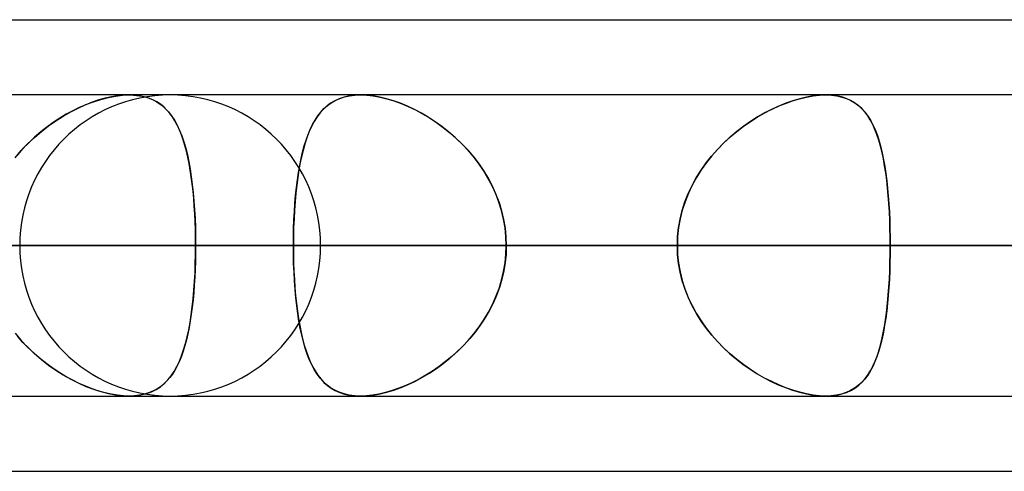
# Model space of a CAD drawing. Header units: millimetres. Extents: x -215 to 215, y -82 to 97.
# Tile 58 of 73: x 95.89 to 101.08, y 41.62 to 44. Entities that reach past the tile are written whole.
import ezdxf

# ---------------------------------------------------------------- set-up
doc = ezdxf.new("R2010")
doc.units = ezdxf.units.MM
doc.layers.add('MAIN-1', color=7, linetype='Continuous')
doc.layers.add('MAIN-2', color=7, linetype='Continuous')

msp = doc.modelspace()

# ---------------------------------------------------------------- linework, layer by layer
at = {"layer": 'MAIN-1'}
for p, q in [((57.1029, 44), (109.5547, 44)), ((108.8839, 43.6038), (-108.8839, 43.6038)), ((96.4741, 43.6037), (96.4744, 43.6037)), ((96.4744, 43.6037), (96.4748, 43.6037)), ((96.4748, 43.6037), (96.4751, 43.6037)), ((96.4751, 43.6037), (96.4754, 43.6037)), ((96.4754, 43.6037), (96.4757, 43.6037)), ((96.4757, 43.6037), (96.4761, 43.6037)), ((109.3184, 42.8112), (-109.3184, 42.8112)), ((-108.7738, 42.0188), (108.7738, 42.0188)), ((57.4771, 41.6225), (108.9024, 41.6225))]:
    msp.add_line(p, q, dxfattribs=at)
at = {"layer": 'MAIN-2'}
for p, q in [((96.309, 43.5773), (96.275, 43.5659)), ((96.281, 43.568), (96.3206, 43.5807)), ((96.3427, 43.5867), (96.309, 43.5773)), ((96.3206, 43.5807), (96.3596, 43.5907)), ((96.3758, 43.5941), (96.3427, 43.5867)), ((96.3596, 43.5907), (96.3975, 43.598)), ((96.408, 43.5995), (96.3758, 43.5941)), ((96.3975, 43.598), (96.4338, 43.6023)), ((96.4389, 43.6027), (96.408, 43.5995)), ((96.4338, 43.6023), (96.4685, 43.6038)), ((96.4685, 43.6038), (96.4389, 43.6027)), ((96.4963, 43.6028), (96.4685, 43.6038)), ((96.4685, 43.6038), (96.4694, 43.6038)), ((96.4694, 43.6038), (96.4703, 43.6038)), ((96.4703, 43.6038), (96.4713, 43.6038)), ((96.4713, 43.6038), (96.4722, 43.6038)), ((96.4722, 43.6038), (96.4732, 43.6038)), ((96.4732, 43.6038), (96.4741, 43.6037)), ((96.4761, 43.6037), (96.5077, 43.6017)), ((96.5229, 43.5997), (96.4963, 43.6028)), ((96.5077, 43.6017), (96.5377, 43.597)), ((96.5481, 43.5946), (96.5229, 43.5997)), ((96.5377, 43.597), (96.5656, 43.5896)), ((96.5719, 43.5875), (96.5481, 43.5946)), ((96.5656, 43.5896), (96.5915, 43.5796)), ((96.594, 43.5784), (96.5719, 43.5875)), ((96.5915, 43.5796), (96.6154, 43.5671)), ((96.6146, 43.5676), (96.594, 43.5784)), ((97.5525, 43.5733), (97.5306, 43.5603)), ((97.5337, 43.5624), (97.5552, 43.5747)), ((97.5761, 43.5841), (97.5525, 43.5733)), ((97.5552, 43.5747), (97.5785, 43.5851)), ((97.6016, 43.5927), (97.5761, 43.5841)), ((97.5785, 43.5851), (97.6036, 43.5932)), ((97.629, 43.5988), (97.6016, 43.5927)), ((97.6036, 43.5932), (97.6303, 43.5991)), ((97.6579, 43.6026), (97.629, 43.5988)), ((97.6303, 43.5991), (97.6586, 43.6026)), ((97.6884, 43.6037), (97.6579, 43.6026)), ((97.6586, 43.6026), (97.6884, 43.6038)), ((97.6884, 43.6038), (97.7208, 43.6025)), ((97.7204, 43.6025), (97.6884, 43.6037)), ((97.7539, 43.5988), (97.7204, 43.6025)), ((97.7208, 43.6025), (97.755, 43.5986)), ((97.7889, 43.5926), (97.7539, 43.5988)), ((97.755, 43.5986), (97.7906, 43.5922)), ((97.8247, 43.584), (97.7889, 43.5926)), ((97.7906, 43.5922), (97.827, 43.5833)), ((97.8611, 43.573), (97.8247, 43.584)), ((97.827, 43.5833), (97.864, 43.5721)), ((97.8979, 43.5599), (97.8611, 43.573)), ((97.864, 43.5721), (97.9015, 43.5585)), ((99.9259, 43.5595), (99.9633, 43.5727)), ((99.9652, 43.5733), (99.9283, 43.5603)), ((99.9633, 43.5727), (100.0002, 43.5837)), ((100.0018, 43.5841), (99.9652, 43.5733)), ((100.0002, 43.5837), (100.0366, 43.5924)), ((100.0377, 43.5927), (100.0018, 43.5841)), ((100.0366, 43.5924), (100.0719, 43.5987)), ((100.0727, 43.5988), (100.0377, 43.5927)), ((100.0719, 43.5987), (100.1058, 43.6025)), ((100.1062, 43.6026), (100.0727, 43.5988)), ((100.1058, 43.6025), (100.1382, 43.6038)), ((100.1382, 43.6038), (100.1062, 43.6026)), ((100.1676, 43.6026), (100.1382, 43.6038)), ((100.1382, 43.6038), (100.1681, 43.6026)), ((100.1956, 43.5992), (100.1676, 43.6026)), ((100.1681, 43.6026), (100.1965, 43.599)), ((100.2221, 43.5933), (100.1956, 43.5992)), ((100.1965, 43.599), (100.2233, 43.593)), ((100.2468, 43.5853), (100.2221, 43.5933)), ((100.2233, 43.593), (100.2483, 43.5847)), ((100.2696, 43.5751), (100.2468, 43.5853)), ((100.2483, 43.5847), (100.2713, 43.5742)), ((100.2907, 43.5628), (100.2696, 43.5751)), ((100.2713, 43.5742), (100.2926, 43.5615)), ((96.1718, 43.5206), (96.1375, 43.502)), ((96.1613, 43.5151), (96.2011, 43.5351)), ((96.2062, 43.5375), (96.1718, 43.5206)), ((96.2011, 43.5351), (96.2411, 43.5528)), ((96.2407, 43.5526), (96.2062, 43.5375)), ((96.275, 43.5659), (96.2407, 43.5526)), ((96.2411, 43.5528), (96.281, 43.568)), ((96.6338, 43.5549), (96.6146, 43.5676)), ((96.6154, 43.5671), (96.6373, 43.5522)), ((96.6515, 43.5406), (96.6338, 43.5549)), ((96.6373, 43.5522), (96.6574, 43.5351)), ((96.668, 43.5245), (96.6515, 43.5406)), ((96.6574, 43.5351), (96.6759, 43.5157)), ((96.6832, 43.507), (96.668, 43.5245)), ((97.4918, 43.5281), (97.4747, 43.509)), ((97.4785, 43.5135), (97.4954, 43.5317)), ((97.5104, 43.5452), (97.4918, 43.5281)), ((97.4954, 43.5317), (97.5137, 43.548)), ((97.5306, 43.5603), (97.5104, 43.5452)), ((97.5137, 43.548), (97.5337, 43.5624)), ((97.9348, 43.5446), (97.8979, 43.5599)), ((97.9015, 43.5585), (97.9391, 43.5427)), ((97.9718, 43.5272), (97.9348, 43.5446)), ((97.9391, 43.5427), (97.9768, 43.5247)), ((98.0085, 43.5079), (97.9718, 43.5272)), ((97.9768, 43.5247), (98.0143, 43.5046)), ((99.8137, 43.5073), (99.8509, 43.5267)), ((99.8539, 43.5281), (99.8167, 43.509)), ((99.8509, 43.5267), (99.8884, 43.5441)), ((99.8911, 43.5452), (99.8539, 43.5281)), ((99.8884, 43.5441), (99.9259, 43.5595)), ((99.9283, 43.5603), (99.8911, 43.5452)), ((100.3101, 43.5485), (100.2907, 43.5628)), ((100.2926, 43.5615), (100.3122, 43.5467)), ((100.328, 43.5322), (100.3101, 43.5485)), ((100.3122, 43.5467), (100.3303, 43.5298)), ((100.3443, 43.5141), (100.328, 43.5322)), ((100.3303, 43.5298), (100.3468, 43.511)), ((96.0443, 43.4414), (96.0828, 43.4683)), ((96.1032, 43.4815), (96.0693, 43.4592)), ((96.0828, 43.4683), (96.1219, 43.4929)), ((96.1375, 43.502), (96.1032, 43.4815)), ((96.1219, 43.4929), (96.1613, 43.5151)), ((96.6759, 43.5157), (96.6928, 43.4942)), ((96.6973, 43.4878), (96.6832, 43.507)), ((96.6928, 43.4942), (96.7082, 43.4706)), ((96.7104, 43.4669), (96.6973, 43.4878)), ((96.7082, 43.4706), (96.7223, 43.445)), ((96.7226, 43.4444), (96.7104, 43.4669)), ((97.4442, 43.4646), (97.4306, 43.4394)), ((97.4351, 43.4483), (97.4485, 43.4719)), ((97.4588, 43.4879), (97.4442, 43.4646)), ((97.4485, 43.4719), (97.4629, 43.4936)), ((97.4747, 43.509), (97.4588, 43.4879)), ((97.4629, 43.4936), (97.4785, 43.5135)), ((98.045, 43.4865), (98.0085, 43.5079)), ((98.0143, 43.5046), (98.0514, 43.4825)), ((98.0812, 43.463), (98.045, 43.4865)), ((98.0514, 43.4825), (98.0879, 43.4584)), ((99.7429, 43.4646), (99.7065, 43.4393)), ((99.7402, 43.4628), (99.7768, 43.4861)), ((99.7797, 43.4878), (99.7429, 43.4646)), ((99.7768, 43.4861), (99.8137, 43.5073)), ((99.8167, 43.509), (99.7797, 43.4878)), ((100.3594, 43.4941), (100.3443, 43.5141)), ((100.3468, 43.511), (100.362, 43.4903)), ((100.3733, 43.4722), (100.3594, 43.4941)), ((100.362, 43.4903), (100.3758, 43.4678)), ((100.386, 43.4483), (100.3733, 43.4722)), ((100.3758, 43.4678), (100.3884, 43.4434)), ((96.0358, 43.4351), (96.003, 43.4093)), ((96.0065, 43.4122), (96.0443, 43.4414)), ((96.0693, 43.4592), (96.0358, 43.4351)), ((96.7223, 43.445), (96.7351, 43.4174)), ((96.7339, 43.4203), (96.7226, 43.4444)), ((96.7443, 43.3946), (96.7339, 43.4203)), ((96.7351, 43.4174), (96.7468, 43.3879)), ((97.4114, 43.3955), (97.4228, 43.4228)), ((97.4306, 43.4394), (97.4182, 43.4121)), ((97.4228, 43.4228), (97.4351, 43.4483)), ((98.1169, 43.4375), (98.0812, 43.463)), ((98.0879, 43.4584), (98.1236, 43.4324)), ((98.1519, 43.4101), (98.1169, 43.4375)), ((98.1236, 43.4324), (98.1584, 43.4046)), ((99.6687, 43.4103), (99.7041, 43.4376)), ((99.7065, 43.4393), (99.6708, 43.4121)), ((99.7041, 43.4376), (99.7402, 43.4628)), ((100.3977, 43.4227), (100.386, 43.4483)), ((100.3884, 43.4434), (100.3999, 43.4173)), ((100.4084, 43.3951), (100.3977, 43.4227)), ((100.3999, 43.4173), (100.4104, 43.3896)), ((95.9342, 43.3469), (95.9697, 43.3806)), ((95.9709, 43.3818), (95.9398, 43.3525)), ((95.9697, 43.3806), (96.0065, 43.4122)), ((96.003, 43.4093), (95.9709, 43.3818)), ((96.7539, 43.3673), (96.7443, 43.3946)), ((96.7468, 43.3879), (96.7574, 43.3565)), ((96.7628, 43.3384), (96.7539, 43.3673)), ((97.3914, 43.3355), (97.401, 43.3664)), ((97.4067, 43.3829), (97.3963, 43.3518)), ((97.401, 43.3664), (97.4114, 43.3955)), ((97.4182, 43.4121), (97.4067, 43.3829)), ((98.186, 43.3806), (98.1519, 43.4101)), ((98.1584, 43.4046), (98.1921, 43.375)), ((98.2189, 43.3492), (98.186, 43.3806)), ((98.1921, 43.375), (98.2244, 43.3437)), ((99.6005, 43.35), (99.634, 43.3811)), ((99.636, 43.3829), (99.6023, 43.3517)), ((99.634, 43.3811), (99.6687, 43.4103)), ((99.6708, 43.4121), (99.636, 43.3829)), ((100.4182, 43.3657), (100.4084, 43.3951)), ((100.4104, 43.3896), (100.4199, 43.3602)), ((100.4271, 43.3346), (100.4182, 43.3657)), ((95.8679, 43.2728), (95.9001, 43.3109)), ((95.9099, 43.3217), (95.8814, 43.2894)), ((95.9001, 43.3109), (95.9342, 43.3469)), ((95.9398, 43.3525), (95.9099, 43.3217)), ((96.7574, 43.3565), (96.767, 43.3234)), ((96.7709, 43.308), (96.7628, 43.3384)), ((96.767, 43.3234), (96.7756, 43.2884)), ((97.3867, 43.3188), (97.3781, 43.284)), ((97.3826, 43.3028), (97.3914, 43.3355)), ((97.3963, 43.3518), (97.3867, 43.3188)), ((98.2506, 43.3159), (98.2189, 43.3492)), ((98.2244, 43.3437), (98.2553, 43.3107)), ((98.2808, 43.2808), (98.2506, 43.3159)), ((98.2553, 43.3107), (98.2845, 43.2761)), ((99.5375, 43.2821), (99.5682, 43.317)), ((99.5698, 43.3187), (99.5389, 43.2839)), ((99.5682, 43.317), (99.6005, 43.35)), ((99.6023, 43.3517), (99.5698, 43.3187)), ((100.4199, 43.3602), (100.4285, 43.3292)), ((100.4352, 43.3017), (100.4271, 43.3346)), ((100.4285, 43.3292), (100.4363, 43.2967)), ((96.7784, 43.2761), (96.7709, 43.308)), ((96.7756, 43.2884), (96.7834, 43.2518)), ((96.7851, 43.2429), (96.7784, 43.2761)), ((97.3675, 43.2327), (97.3746, 43.2685)), ((97.3781, 43.284), (97.3703, 43.2475)), ((97.3746, 43.2685), (97.3826, 43.3028)), ((98.309, 43.2441), (98.2808, 43.2808)), ((98.2845, 43.2761), (98.3121, 43.2399)), ((99.5085, 43.2456), (99.5375, 43.2821)), ((99.5389, 43.2839), (99.5099, 43.2474)), ((100.4424, 43.2672), (100.4352, 43.3017)), ((100.4363, 43.2967), (100.4433, 43.2626)), ((100.4489, 43.2312), (100.4424, 43.2672)), ((100.4433, 43.2626), (100.4496, 43.2271)), ((96.7834, 43.2518), (96.7903, 43.2135)), ((96.7912, 43.2084), (96.7851, 43.2429)), ((96.7903, 43.2135), (96.7965, 43.1736)), ((96.7966, 43.1727), (96.7912, 43.2084)), ((97.3633, 43.2094), (97.3572, 43.1698)), ((97.361, 43.1954), (97.3675, 43.2327)), ((97.3703, 43.2475), (97.3633, 43.2094)), ((98.3353, 43.2059), (98.309, 43.2441)), ((98.3121, 43.2399), (98.3377, 43.2022)), ((98.3594, 43.1662), (98.3353, 43.2059)), ((99.4567, 43.1678), (99.4815, 43.2074)), ((99.4827, 43.2093), (99.4578, 43.1697)), ((99.4815, 43.2074), (99.5085, 43.2456)), ((99.5099, 43.2474), (99.4827, 43.2093)), ((100.4547, 43.1938), (100.4489, 43.2312)), ((100.4496, 43.2271), (100.4552, 43.1902)), ((96.7965, 43.1736), (96.8018, 43.1321)), ((96.8014, 43.1358), (96.7966, 43.1727)), ((97.3504, 43.1167), (97.3553, 43.1567)), ((97.3572, 43.1698), (97.3518, 43.1286)), ((97.3553, 43.1567), (97.361, 43.1954)), ((98.3377, 43.2022), (98.3612, 43.163)), ((98.3811, 43.1251), (98.3594, 43.1662)), ((98.3612, 43.163), (98.3825, 43.1224)), ((99.4342, 43.1267), (99.4567, 43.1678)), ((99.4578, 43.1697), (99.4351, 43.1285)), ((100.4597, 43.1551), (100.4547, 43.1938)), ((100.4552, 43.1902), (100.4601, 43.152)), ((100.4641, 43.1151), (100.4597, 43.1551)), ((96.8056, 43.0978), (96.8014, 43.1358)), ((96.8018, 43.1321), (96.8065, 43.0892)), ((97.3461, 43.0754), (97.3504, 43.1167)), ((97.3518, 43.1286), (97.3471, 43.086)), ((98.4004, 43.0827), (98.3811, 43.1251)), ((98.3825, 43.1224), (98.4013, 43.0805)), ((99.4143, 43.0843), (99.4342, 43.1267)), ((99.4351, 43.1285), (99.415, 43.0859)), ((100.4601, 43.152), (100.4644, 43.1125)), ((100.4679, 43.0738), (100.4641, 43.1151)), ((100.4644, 43.1125), (100.4681, 43.0718)), ((96.8092, 43.0587), (96.8056, 43.0978)), ((96.8065, 43.0892), (96.8104, 43.0451)), ((96.8123, 43.0188), (96.8092, 43.0587)), ((97.3424, 43.033), (97.3461, 43.0754)), ((97.3471, 43.086), (97.3432, 43.0421)), ((98.417, 43.0391), (98.4004, 43.0827)), ((98.4013, 43.0805), (98.4176, 43.0375)), ((99.3971, 43.0405), (99.4143, 43.0843)), ((99.415, 43.0859), (99.3976, 43.042)), ((100.4711, 43.0316), (100.4679, 43.0738)), ((100.4681, 43.0718), (100.4712, 43.0301)), ((96.8104, 43.0451), (96.8135, 42.9998)), ((96.8148, 42.9782), (96.8123, 43.0188)), ((96.8135, 42.9998), (96.816, 42.9535)), ((97.3395, 42.9897), (97.3424, 43.033)), ((97.3432, 43.0421), (97.34, 42.9974)), ((98.4308, 42.9947), (98.417, 43.0391)), ((98.4176, 43.0375), (98.4311, 42.9936)), ((99.3827, 42.9959), (99.3971, 43.0405)), ((99.3976, 43.042), (99.3831, 42.9973)), ((100.4736, 42.9886), (100.4711, 43.0316)), ((100.4712, 43.0301), (100.4737, 42.9875)), ((96.8167, 42.9371), (96.8148, 42.9782)), ((96.816, 42.9535), (96.8178, 42.9065)), ((97.3356, 42.9014), (97.3372, 42.9458)), ((97.3375, 42.9518), (97.3357, 42.9055)), ((97.3372, 42.9458), (97.3395, 42.9897)), ((97.34, 42.9974), (97.3375, 42.9518)), ((98.4416, 42.9496), (98.4308, 42.9947)), ((98.4311, 42.9936), (98.4418, 42.9487)), ((98.4494, 42.904), (98.4416, 42.9496)), ((98.4418, 42.9487), (98.4495, 42.9032)), ((99.3634, 42.9046), (99.3715, 42.9505)), ((99.3717, 42.9518), (99.3635, 42.9055)), ((99.3715, 42.9505), (99.3827, 42.9959)), ((99.3831, 42.9973), (99.3717, 42.9518)), ((100.4756, 42.945), (100.4736, 42.9886)), ((100.4737, 42.9875), (100.4756, 42.944)), ((96.8181, 42.8956), (96.8167, 42.9371)), ((96.8178, 42.9065), (96.8188, 42.859)), ((96.8189, 42.8536), (96.8181, 42.8956)), ((97.3357, 42.9055), (97.3346, 42.8587)), ((97.3346, 42.8565), (97.3356, 42.9014)), ((98.4542, 42.8578), (98.4494, 42.904)), ((98.4495, 42.9032), (98.4542, 42.8574)), ((99.3584, 42.8581), (99.3634, 42.9046)), ((99.3635, 42.9055), (99.3585, 42.8586)), ((100.477, 42.9008), (100.4756, 42.945)), ((100.4756, 42.944), (100.477, 42.9001)), ((100.4779, 42.8562), (100.477, 42.9008)), ((100.477, 42.9001), (100.4779, 42.8558)), ((96.8188, 42.859), (96.8192, 42.8112)), ((96.8192, 42.8112), (96.8189, 42.8536)), ((97.3346, 42.8587), (97.3343, 42.8112)), ((97.3343, 42.8112), (97.3346, 42.8565)), ((98.4558, 42.8112), (98.4542, 42.8578)), ((98.4542, 42.8574), (98.4558, 42.8112)), ((99.3585, 42.8586), (99.3568, 42.8112)), ((99.3568, 42.8112), (99.3584, 42.8581)), ((100.4781, 42.8112), (100.4779, 42.8562)), ((100.4779, 42.8558), (100.4781, 42.8112)), ((-109.3184, 42.8112), (109.3184, 42.8112)), ((-108.1031, 42.8112), (108.1031, 42.8112)), ((108.1031, 42.8112), (-108.1031, 42.8112)), ((100.4781, 42.8112), (-100.4781, 42.8112)), ((-100.4781, 42.8112), (100.4781, 42.8112)), ((-99.3568, 42.8112), (99.3568, 42.8112)), ((99.3568, 42.8112), (-99.3568, 42.8112)), ((72.2072, 42.8112), (97.4775, 42.8112)), ((97.4775, 42.8112), (72.2072, 42.8112)), ((108.2555, 42.8112), (79.8366, 42.8112)), ((79.8366, 42.8112), (108.2555, 42.8112)), ((80.9584, 42.8112), (109.8405, 42.8112)), ((109.8405, 42.8112), (80.9584, 42.8112)), ((120.6185, 42.8112), (88.5862, 42.8112)), ((88.5862, 42.8112), (120.6185, 42.8112)), ((89.7078, 42.8112), (122.2035, 42.8112)), ((122.2035, 42.8112), (89.7078, 42.8112)), ((97.3343, 42.8112), (89.7078, 42.8112)), ((89.7078, 42.8112), (97.3343, 42.8112)), ((91.7312, 42.8112), (99.3568, 42.8112)), ((99.3568, 42.8112), (91.7312, 42.8112)), ((96.8192, 42.8112), (93.4569, 42.8112)), ((101.0792, 42.8112), (93.4569, 42.8112)), ((93.4569, 42.8112), (96.8192, 42.8112)), ((93.4569, 42.8112), (101.0792, 42.8112)), ((96.8188, 42.7631), (96.8192, 42.8112)), ((96.8192, 42.8112), (96.8189, 42.7689)), ((96.8192, 42.8112), (104.4415, 42.8112)), ((104.4415, 42.8112), (96.8192, 42.8112)), ((132.9815, 42.8112), (97.3343, 42.8112)), ((97.3343, 42.8112), (132.9815, 42.8112)), ((97.3346, 42.7639), (97.3343, 42.8112)), ((97.3343, 42.8112), (97.3346, 42.766)), ((98.4542, 42.7651), (98.4558, 42.8112)), ((98.4558, 42.8112), (98.4543, 42.7663)), ((98.4558, 42.8112), (134.5665, 42.8112)), ((134.5665, 42.8112), (98.4558, 42.8112)), ((106.0814, 42.8112), (98.4558, 42.8112)), ((98.4558, 42.8112), (106.0814, 42.8112)), ((99.3568, 42.8112), (99.3584, 42.7644)), ((99.3585, 42.7639), (99.3568, 42.8112)), ((100.4779, 42.7667), (100.4781, 42.8112)), ((100.4781, 42.8112), (100.4779, 42.7663)), ((100.4781, 42.8112), (108.1031, 42.8112)), ((108.1031, 42.8112), (100.4781, 42.8112)), ((96.8177, 42.7152), (96.8188, 42.7631)), ((96.8189, 42.7689), (96.8181, 42.7269)), ((97.3346, 42.766), (97.3356, 42.7211)), ((97.3357, 42.717), (97.3346, 42.7639)), ((98.4495, 42.7193), (98.4542, 42.7651)), ((98.4543, 42.7663), (98.4499, 42.7217)), ((99.3584, 42.7644), (99.3634, 42.7179)), ((99.3635, 42.717), (99.3585, 42.7639)), ((100.477, 42.7224), (100.4779, 42.7667)), ((100.4779, 42.7663), (100.477, 42.7217)), ((96.816, 42.6678), (96.8177, 42.7152)), ((96.8181, 42.7269), (96.8167, 42.6854)), ((97.3356, 42.7211), (97.3372, 42.6767)), ((97.3375, 42.6707), (97.3357, 42.717)), ((98.4418, 42.6738), (98.4495, 42.7193)), ((98.4499, 42.7217), (98.4426, 42.6776)), ((99.3634, 42.7179), (99.3715, 42.672)), ((99.3717, 42.6707), (99.3635, 42.717)), ((100.4756, 42.6785), (100.477, 42.7224)), ((100.477, 42.7217), (100.4756, 42.6775)), ((96.8148, 42.6443), (96.8123, 42.6037)), ((96.8134, 42.6211), (96.816, 42.6678)), ((96.8167, 42.6854), (96.8148, 42.6443)), ((97.3372, 42.6767), (97.3395, 42.6328)), ((97.34, 42.6251), (97.3375, 42.6707)), ((98.4311, 42.6289), (98.4418, 42.6738)), ((98.4426, 42.6776), (98.4325, 42.634)), ((99.3715, 42.672), (99.3827, 42.6266)), ((99.3831, 42.6252), (99.3717, 42.6707)), ((100.4712, 42.5924), (100.4737, 42.635)), ((100.4756, 42.6775), (100.4736, 42.6339)), ((100.4737, 42.635), (100.4756, 42.6785)), ((96.8123, 42.6037), (96.8092, 42.5638)), ((96.8102, 42.5755), (96.8134, 42.6211)), ((97.3395, 42.6328), (97.3424, 42.5895)), ((97.3432, 42.5804), (97.34, 42.6251)), ((97.3424, 42.5895), (97.3461, 42.5471)), ((98.4013, 42.542), (98.4176, 42.585)), ((98.4196, 42.591), (98.4041, 42.5487)), ((98.4176, 42.585), (98.4311, 42.6289)), ((98.4325, 42.634), (98.4196, 42.591)), ((99.3827, 42.6266), (99.3971, 42.582)), ((99.3976, 42.5805), (99.3831, 42.6252)), ((100.4711, 42.5909), (100.4679, 42.5487)), ((100.4681, 42.5507), (100.4712, 42.5924)), ((100.4736, 42.6339), (100.4711, 42.5909)), ((96.8015, 42.4878), (96.8062, 42.531)), ((96.8092, 42.5638), (96.8056, 42.5247)), ((96.8062, 42.531), (96.8102, 42.5755)), ((97.3471, 42.5365), (97.3432, 42.5804)), ((97.3461, 42.5471), (97.3504, 42.5058)), ((97.3518, 42.4939), (97.3471, 42.5365)), ((98.3825, 42.5001), (98.4013, 42.542)), ((98.4041, 42.5487), (98.386, 42.5075)), ((99.3971, 42.582), (99.4143, 42.5382)), ((99.415, 42.5366), (99.3976, 42.5805)), ((99.4143, 42.5382), (99.4342, 42.4958)), ((99.4351, 42.494), (99.415, 42.5366)), ((100.4679, 42.5487), (100.4641, 42.5074)), ((100.4644, 42.51), (100.4681, 42.5507)), ((96.7961, 42.4461), (96.8015, 42.4878)), ((96.8014, 42.4867), (96.7966, 42.4498)), ((96.8056, 42.5247), (96.8014, 42.4867)), ((97.3504, 42.5058), (97.3553, 42.4658)), ((97.3572, 42.4528), (97.3518, 42.4939)), ((98.3612, 42.4595), (98.3825, 42.5001)), ((98.386, 42.5075), (98.3656, 42.4675)), ((99.4342, 42.4958), (99.4567, 42.4547)), ((99.4578, 42.4529), (99.4351, 42.494)), ((100.4641, 42.5074), (100.4597, 42.4674)), ((100.4601, 42.4705), (100.4644, 42.51)), ((96.7898, 42.406), (96.7961, 42.4461)), ((96.7966, 42.4498), (96.7912, 42.4141)), ((97.3553, 42.4658), (97.361, 42.4271)), ((97.3633, 42.4131), (97.3572, 42.4528)), ((97.361, 42.4271), (97.3675, 42.3898)), ((98.343, 42.4287), (98.3183, 42.3914)), ((98.3377, 42.4203), (98.3612, 42.4595)), ((98.3656, 42.4675), (98.343, 42.4287)), ((99.4567, 42.4547), (99.4815, 42.4151)), ((99.4827, 42.4132), (99.4578, 42.4529)), ((100.4547, 42.4287), (100.4489, 42.3913)), ((100.4496, 42.3954), (100.4552, 42.4323)), ((100.4597, 42.4674), (100.4547, 42.4287)), ((100.4552, 42.4323), (100.4601, 42.4705)), ((96.7851, 42.3796), (96.7784, 42.3464)), ((96.7828, 42.3675), (96.7898, 42.406)), ((96.7912, 42.4141), (96.7851, 42.3796)), ((97.3703, 42.375), (97.3633, 42.4131)), ((97.3675, 42.3898), (97.3746, 42.354)), ((98.2845, 42.3464), (98.3121, 42.3826)), ((98.3183, 42.3914), (98.2917, 42.3554)), ((98.3121, 42.3826), (98.3377, 42.4203)), ((99.4815, 42.4151), (99.5085, 42.3769)), ((99.5099, 42.3751), (99.4827, 42.4132)), ((99.5085, 42.3769), (99.5375, 42.3404)), ((100.4489, 42.3913), (100.4424, 42.3553)), ((100.4433, 42.3599), (100.4496, 42.3954)), ((95.8679, 42.3497), (95.9001, 42.3116)), ((95.9099, 42.3008), (95.8814, 42.3331)), ((96.766, 42.2956), (96.7748, 42.3307)), ((96.7784, 42.3464), (96.7709, 42.3145)), ((96.7748, 42.3307), (96.7828, 42.3675)), ((97.3781, 42.3386), (97.3703, 42.375)), ((97.3746, 42.354), (97.3826, 42.3197)), ((97.3867, 42.3038), (97.3781, 42.3386)), ((98.2553, 42.3118), (98.2845, 42.3464)), ((98.2917, 42.3554), (98.2633, 42.3209)), ((99.5389, 42.3386), (99.5099, 42.3751)), ((99.5375, 42.3404), (99.5682, 42.3055)), ((99.5698, 42.3038), (99.5389, 42.3386)), ((100.4285, 42.2933), (100.4363, 42.3258)), ((100.4424, 42.3553), (100.4352, 42.3208)), ((100.4363, 42.3258), (100.4433, 42.3599)), ((95.9001, 42.3116), (95.9342, 42.2756)), ((95.9398, 42.27), (95.9099, 42.3008)), ((95.9342, 42.2756), (95.9697, 42.2419)), ((96.7628, 42.2841), (96.7539, 42.2552)), ((96.7562, 42.2624), (96.766, 42.2956)), ((96.7709, 42.3145), (96.7628, 42.2841)), ((97.3826, 42.3197), (97.3914, 42.287)), ((97.3963, 42.2707), (97.3867, 42.3038)), ((97.3914, 42.287), (97.401, 42.2561)), ((98.1921, 42.2475), (98.2244, 42.2788)), ((98.2333, 42.2879), (98.202, 42.2568)), ((98.2244, 42.2788), (98.2553, 42.3118)), ((98.2633, 42.3209), (98.2333, 42.2879)), ((99.5682, 42.3055), (99.6005, 42.2725)), ((99.6023, 42.2708), (99.5698, 42.3038)), ((99.6005, 42.2725), (99.634, 42.2414)), ((100.4271, 42.2879), (100.4182, 42.2568)), ((100.4199, 42.2623), (100.4285, 42.2933)), ((100.4352, 42.3208), (100.4271, 42.2879)), ((95.9709, 42.2407), (95.9398, 42.27)), ((95.9697, 42.2419), (96.0065, 42.2103)), ((96.003, 42.2132), (95.9709, 42.2407)), ((96.7336, 42.2015), (96.7454, 42.231)), ((96.7443, 42.2279), (96.7339, 42.2022)), ((96.7539, 42.2552), (96.7443, 42.2279)), ((96.7454, 42.231), (96.7562, 42.2624)), ((97.4067, 42.2396), (97.3963, 42.2707)), ((97.401, 42.2561), (97.4114, 42.227)), ((97.4181, 42.2104), (97.4067, 42.2396)), ((97.4114, 42.227), (97.4228, 42.1997)), ((98.1696, 42.2274), (98.1362, 42.1998)), ((98.1584, 42.2179), (98.1921, 42.2475)), ((98.202, 42.2568), (98.1696, 42.2274)), ((99.636, 42.2396), (99.6023, 42.2708)), ((99.634, 42.2414), (99.6687, 42.2122)), ((99.6708, 42.2104), (99.636, 42.2396)), ((100.4084, 42.2274), (100.3977, 42.1998)), ((100.3999, 42.2052), (100.4104, 42.2329)), ((100.4182, 42.2568), (100.4084, 42.2274)), ((100.4104, 42.2329), (100.4199, 42.2623)), ((96.0358, 42.1874), (96.003, 42.2132)), ((96.0065, 42.2103), (96.0443, 42.1811)), ((96.0693, 42.1633), (96.0358, 42.1874)), ((96.0443, 42.1811), (96.0828, 42.1542)), ((96.7061, 42.1483), (96.7205, 42.1739)), ((96.7226, 42.1781), (96.7104, 42.1556)), ((96.7205, 42.1739), (96.7336, 42.2015)), ((96.7339, 42.2022), (96.7226, 42.1781)), ((97.4306, 42.1832), (97.4181, 42.2104)), ((97.4228, 42.1997), (97.4351, 42.1742)), ((97.4441, 42.1579), (97.4306, 42.1832)), ((97.4351, 42.1742), (97.4485, 42.1506)), ((98.1021, 42.1741), (98.0674, 42.1503)), ((98.0879, 42.1641), (98.1236, 42.1901)), ((98.1362, 42.1998), (98.1021, 42.1741)), ((98.1236, 42.1901), (98.1584, 42.2179)), ((99.6687, 42.2122), (99.7041, 42.1849)), ((99.7065, 42.1832), (99.6708, 42.2104)), ((99.7041, 42.1849), (99.7402, 42.1597)), ((99.7429, 42.1579), (99.7065, 42.1832)), ((100.386, 42.1742), (100.3733, 42.1503)), ((100.3758, 42.1547), (100.3884, 42.1791)), ((100.3977, 42.1998), (100.386, 42.1742)), ((100.3884, 42.1791), (100.3999, 42.2052)), ((96.1032, 42.141), (96.0693, 42.1633)), ((96.0828, 42.1542), (96.1219, 42.1296)), ((96.1375, 42.1205), (96.1032, 42.141)), ((96.1219, 42.1296), (96.1613, 42.1074)), ((96.1718, 42.1019), (96.1375, 42.1205)), ((96.673, 42.1035), (96.6903, 42.1248)), ((96.6973, 42.1347), (96.6832, 42.1155)), ((96.6903, 42.1248), (96.7061, 42.1483)), ((96.7104, 42.1556), (96.6973, 42.1347)), ((97.4588, 42.1347), (97.4441, 42.1579)), ((97.4485, 42.1506), (97.4629, 42.1289)), ((97.4747, 42.1135), (97.4588, 42.1347)), ((97.4629, 42.1289), (97.4785, 42.109)), ((97.9768, 42.0978), (98.0143, 42.1179)), ((98.0323, 42.1284), (97.997, 42.1084)), ((98.0143, 42.1179), (98.0514, 42.14)), ((98.0674, 42.1503), (98.0323, 42.1284)), ((98.0514, 42.14), (98.0879, 42.1641)), ((99.7402, 42.1597), (99.7768, 42.1364)), ((99.7797, 42.1347), (99.7429, 42.1579)), ((99.7768, 42.1364), (99.8137, 42.1152)), ((99.8167, 42.1135), (99.7797, 42.1347)), ((100.3594, 42.1284), (100.3443, 42.1084)), ((100.3468, 42.1115), (100.362, 42.1322)), ((100.3733, 42.1503), (100.3594, 42.1284)), ((100.362, 42.1322), (100.3758, 42.1547)), ((96.1613, 42.1074), (96.2011, 42.0874)), ((96.2062, 42.085), (96.1718, 42.1019)), ((96.2011, 42.0874), (96.2411, 42.0697)), ((96.2407, 42.0699), (96.2062, 42.085)), ((96.275, 42.0566), (96.2407, 42.0699)), ((96.2411, 42.0697), (96.281, 42.0545)), ((96.611, 42.0529), (96.6335, 42.0674)), ((96.6338, 42.0676), (96.6146, 42.0549)), ((96.6335, 42.0674), (96.6541, 42.0843)), ((96.6515, 42.082), (96.6338, 42.0676)), ((96.668, 42.098), (96.6515, 42.082)), ((96.6541, 42.0843), (96.673, 42.1035)), ((96.6832, 42.1155), (96.668, 42.098)), ((97.4918, 42.0944), (97.4747, 42.1135)), ((97.4785, 42.109), (97.4954, 42.0908)), ((97.5104, 42.0773), (97.4918, 42.0944)), ((97.4954, 42.0908), (97.5137, 42.0745)), ((97.5306, 42.0622), (97.5104, 42.0773)), ((97.5137, 42.0745), (97.5337, 42.0601)), ((97.9258, 42.074), (97.8902, 42.0597)), ((97.9015, 42.064), (97.9391, 42.0798)), ((97.9615, 42.0903), (97.9258, 42.074)), ((97.9391, 42.0798), (97.9768, 42.0978)), ((97.997, 42.1084), (97.9615, 42.0903)), ((99.8137, 42.1152), (99.8509, 42.0958)), ((99.8539, 42.0944), (99.8167, 42.1135)), ((99.8509, 42.0958), (99.8884, 42.0784)), ((99.8911, 42.0773), (99.8539, 42.0944)), ((99.8884, 42.0784), (99.9259, 42.063)), ((99.9283, 42.0622), (99.8911, 42.0773)), ((100.3101, 42.074), (100.2907, 42.0597)), ((100.2926, 42.061), (100.3122, 42.0758)), ((100.328, 42.0903), (100.3101, 42.074)), ((100.3122, 42.0758), (100.3303, 42.0927)), ((100.3443, 42.1084), (100.328, 42.0903)), ((100.3303, 42.0927), (100.3468, 42.1115)), ((96.309, 42.0452), (96.275, 42.0566)), ((96.281, 42.0545), (96.3206, 42.0418)), ((96.3427, 42.0358), (96.309, 42.0452)), ((96.3206, 42.0418), (96.3596, 42.0318)), ((96.3758, 42.0284), (96.3427, 42.0358)), ((96.3596, 42.0318), (96.3975, 42.0245)), ((96.408, 42.023), (96.3758, 42.0284)), ((96.3975, 42.0245), (96.4338, 42.0202)), ((96.4389, 42.0198), (96.408, 42.023)), ((96.4338, 42.0202), (96.4685, 42.0187)), ((96.4685, 42.0187), (96.4389, 42.0198)), ((96.4685, 42.0187), (96.5007, 42.0201)), ((96.4963, 42.0197), (96.4685, 42.0187)), ((96.5229, 42.0228), (96.4963, 42.0197)), ((96.5007, 42.0201), (96.5313, 42.0243)), ((96.5481, 42.0279), (96.5229, 42.0228)), ((96.5313, 42.0243), (96.56, 42.0312)), ((96.5719, 42.035), (96.5481, 42.0279)), ((96.56, 42.0312), (96.5866, 42.0408)), ((96.594, 42.0441), (96.5719, 42.035)), ((96.5866, 42.0408), (96.611, 42.0529)), ((96.6146, 42.0549), (96.594, 42.0441)), ((97.5524, 42.0492), (97.5306, 42.0622)), ((97.5337, 42.0601), (97.5552, 42.0478)), ((97.5761, 42.0384), (97.5524, 42.0492)), ((97.5552, 42.0478), (97.5785, 42.0374)), ((97.6016, 42.0298), (97.5761, 42.0384)), ((97.5785, 42.0374), (97.6036, 42.0293)), ((97.6289, 42.0237), (97.6016, 42.0298)), ((97.6036, 42.0293), (97.6303, 42.0234)), ((97.6579, 42.02), (97.6289, 42.0237)), ((97.6303, 42.0234), (97.6586, 42.0199)), ((97.6883, 42.0187), (97.6579, 42.02)), ((97.6586, 42.0199), (97.6884, 42.0187)), ((97.7192, 42.0199), (97.6883, 42.0187)), ((97.6884, 42.0187), (97.7208, 42.02)), ((97.7515, 42.0233), (97.7192, 42.0199)), ((97.7208, 42.02), (97.755, 42.0238)), ((97.7851, 42.0291), (97.7515, 42.0233)), ((97.755, 42.0238), (97.7906, 42.0303)), ((97.8197, 42.0372), (97.7851, 42.0291)), ((97.7906, 42.0303), (97.827, 42.0392)), ((97.8547, 42.0474), (97.8197, 42.0372)), ((97.827, 42.0392), (97.864, 42.0504)), ((97.8902, 42.0597), (97.8547, 42.0474)), ((97.864, 42.0504), (97.9015, 42.064)), ((99.9259, 42.063), (99.9633, 42.0498)), ((99.9652, 42.0492), (99.9283, 42.0622)), ((99.9633, 42.0498), (100.0002, 42.0388)), ((100.0018, 42.0384), (99.9652, 42.0492)), ((100.0002, 42.0388), (100.0366, 42.0301)), ((100.0377, 42.0298), (100.0018, 42.0384)), ((100.0366, 42.0301), (100.0719, 42.0238)), ((100.0727, 42.0237), (100.0377, 42.0298)), ((100.0719, 42.0238), (100.1058, 42.02)), ((100.1062, 42.02), (100.0727, 42.0237)), ((100.1058, 42.02), (100.1382, 42.0187)), ((100.1382, 42.0187), (100.1062, 42.02)), ((100.1382, 42.0187), (100.1681, 42.0199)), ((100.1676, 42.0199), (100.1382, 42.0187)), ((100.1956, 42.0233), (100.1676, 42.0199)), ((100.1681, 42.0199), (100.1965, 42.0235)), ((100.2221, 42.0292), (100.1956, 42.0233)), ((100.1965, 42.0235), (100.2233, 42.0295)), ((100.2468, 42.0372), (100.2221, 42.0292)), ((100.2233, 42.0295), (100.2483, 42.0378)), ((100.2696, 42.0474), (100.2468, 42.0372)), ((100.2483, 42.0378), (100.2713, 42.0483)), ((100.2907, 42.0597), (100.2696, 42.0474)), ((100.2713, 42.0483), (100.2926, 42.061))]:
    msp.add_line(p, q, dxfattribs=at)
for start, end in [(0, 180), (180, 0)]:
    msp.add_arc((96.685, 42.8112), 0.7925, start, end, dxfattribs=at)

doc.saveas('drawing.dxf')
